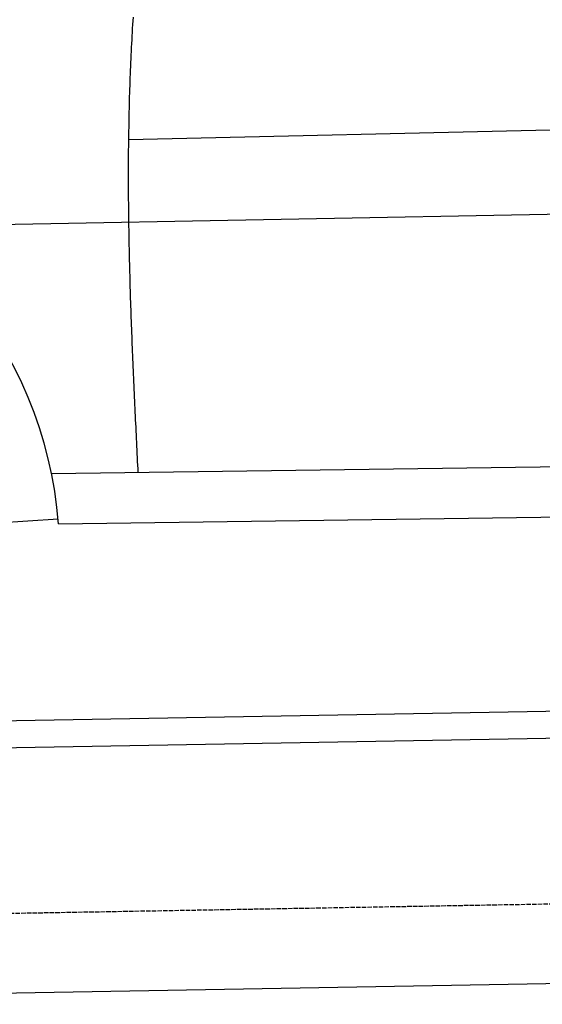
# Model space of a CAD drawing. Extents: x 1073 to 6773, y 5741 to 12416.
# Tile 7 of 55: x 2524 to 3099, y 7998 to 9082. Entities that reach past the tile are written whole.
import ezdxf

# ---------------------------------------------------------------- set-up
doc = ezdxf.new("R2010")
doc.units = 0
doc.linetypes.add('GEN3', pattern=[6.25, 5, -1.25])
doc.layers.get('0').update_dxf_attribs({"linetype": 'CONTINUOUS'})
doc.layers.add('3', color=6, linetype='GEN3')
doc.layers.add('CAR', color=10, linetype='CONTINUOUS')

msp = doc.modelspace()

# ---------------------------------------------------------------- linework, layer by layer
for p, q in [((1732.8, 8297.1), (4392.1, 8343.5)), ((4387.6, 8313.4), (1732.8, 8267.1)), ((4146.4, 8039.2), (1812.8, 7998.4))]:
    msp.add_line(p, q)
at = {"layer": '3'}
msp.add_line((1175.3, 8075.3), (6230.4, 8163.5), dxfattribs=at)
at = {"layer": 'CAR'}
for p, q in [((3773.7, 8976.2), (2643.3, 8949.8)), ((2384.9, 8854.7), (4447.6, 8893)), ((4391.7, 8607.3), (2558.6, 8582.2)), ((2566.2, 8527.1), (4447.6, 8553)), ((2464.9, 8525.8), (2565.8, 8532.8))]:
    msp.add_line(p, q, dxfattribs=at)
msp.add_polyline3d([(2648.3, 9085, 0), (2648.1, 9080.8, 0), (2647.8, 9076.6, 0), (2647.5, 9072.4, 0), (2647.3, 9068.3, 0), (2647.1, 9064.1, 0), (2646.8, 9059.9, 0), (2646.6, 9055.7, 0), (2646.4, 9051.6, 0), (2646.2, 9047.4, 0), (2646, 9043.2, 0), (2645.8, 9039, 0), (2645.6, 9034.8, 0), (2645.4, 9030.7, 0), (2645.2, 9026.5, 0), (2645.1, 9022.3, 0), (2644.9, 9018.1, 0), (2644.8, 9013.9, 0), (2644.6, 9009.7, 0), (2644.5, 9005.5, 0), (2644.4, 9001.4, 0), (2644.2, 8997.2, 0), (2644.1, 8993, 0), (2644, 8988.8, 0), (2643.9, 8984.6, 0), (2643.8, 8980.4, 0), (2643.7, 8976.2, 0), (2643.6, 8972, 0), (2643.5, 8967.9, 0), (2643.5, 8963.7, 0), (2643.4, 8959.5, 0), (2643.3, 8955.3, 0), (2643.3, 8951.1, 0), (2643.2, 8946.9, 0), (2643.2, 8942.7, 0), (2643.1, 8938.5, 0), (2643.1, 8934.3, 0), (2643.1, 8930.1, 0), (2643.1, 8926, 0), (2643, 8921.8, 0), (2643, 8917.6, 0), (2643, 8913.4, 0), (2643, 8909.2, 0), (2643, 8905, 0), (2643, 8900.8, 0), (2643.1, 8896.6, 0), (2643.1, 8892.4, 0), (2643.1, 8888.2, 0), (2643.1, 8884, 0), (2643.2, 8879.9, 0), (2643.2, 8875.7, 0), (2643.2, 8871.5, 0), (2643.3, 8867.3, 0), (2643.3, 8863.1, 0), (2643.4, 8858.9, 0), (2643.4, 8854.7, 0), (2643.5, 8850.5, 0), (2643.6, 8846.4, 0), (2643.7, 8842.2, 0), (2643.7, 8838, 0), (2643.8, 8833.8, 0), (2643.9, 8829.6, 0), (2644, 8825.4, 0), (2644.1, 8821.2, 0), (2644.2, 8817, 0), (2644.3, 8812.9, 0), (2644.4, 8808.7, 0), (2644.5, 8804.5, 0), (2644.6, 8800.3, 0), (2644.7, 8796.1, 0), (2644.8, 8791.9, 0), (2644.9, 8787.8, 0), (2645.1, 8783.6, 0), (2645.2, 8779.4, 0), (2645.3, 8775.2, 0), (2645.5, 8771, 0), (2645.6, 8766.9, 0), (2645.7, 8762.7, 0), (2645.9, 8758.5, 0), (2646, 8754.3, 0), (2646.2, 8750.2, 0), (2646.3, 8746, 0), (2646.5, 8741.8, 0), (2646.6, 8737.6, 0), (2646.8, 8733.5, 0), (2647, 8729.3, 0), (2647.1, 8725.1, 0), (2647.3, 8721, 0), (2647.5, 8716.8, 0), (2647.6, 8712.6, 0), (2647.8, 8708.4, 0), (2648, 8704.3, 0), (2648.2, 8700.1, 0), (2648.3, 8695.9, 0), (2648.5, 8691.8, 0), (2648.7, 8687.6, 0), (2648.9, 8683.4, 0), (2649.1, 8679.3, 0), (2649.2, 8675.1, 0), (2649.4, 8670.9, 0), (2649.6, 8666.8, 0), (2649.8, 8662.6, 0), (2650, 8658.5, 0), (2650.2, 8654.3, 0), (2650.4, 8650.1, 0), (2650.6, 8646, 0), (2650.8, 8641.8, 0), (2651, 8637.6, 0), (2651.2, 8633.5, 0), (2651.4, 8629.3, 0), (2651.6, 8625.1, 0), (2651.8, 8621, 0), (2652, 8616.8, 0), (2652.2, 8612.6, 0), (2652.4, 8608.5, 0), (2652.6, 8604.3, 0), (2652.8, 8600.2, 0), (2653, 8596, 0), (2653.2, 8591.9, 0), (2653.4, 8587.7, 0), (2653.6, 8583.5, 0)], dxfattribs=at)
msp.add_arc((2118.7, 8493.4), 448.8, 4.3042, 149.3259, dxfattribs=at)

doc.saveas('drawing.dxf')
